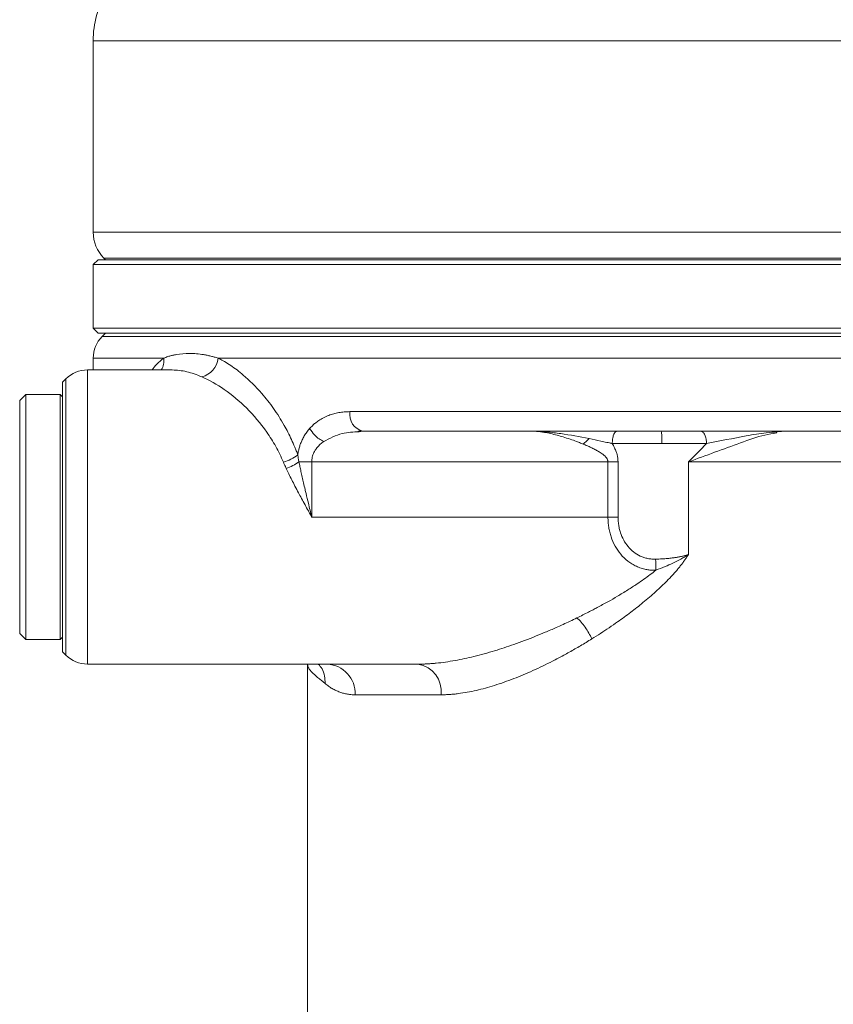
# Model space of a CAD drawing. Header units: millimetres. Extents: x 38 to 1003, y -143 to 975.
# Tile 10 of 28: x 218 to 284, y 639 to 720. Entities that reach past the tile are written whole.
import ezdxf

# ---------------------------------------------------------------- set-up
doc = ezdxf.new("R2010")
doc.units = ezdxf.units.MM

msp = doc.modelspace()

# ---------------------------------------------------------------- linework, layer by layer
at = {"color": 7, "linetype": 'Continuous', "lineweight": 15}
for p, q in [((223.966, 718.016), (223.966, 702.402)), ((224.366, 700.159), (223.966, 699.759)), ((223.966, 699.759), (223.966, 694.559)), ((348.511, 699.759), (223.966, 699.759)), ((224.366, 700.159), (348.114, 700.159)), ((224.845, 700.28), (224.966, 700.159)), ((224.845, 700.28), (348.087, 700.28)), ((223.966, 694.559), (224.366, 694.159)), ((223.966, 694.559), (348.966, 694.559)), ((348.566, 694.159), (224.366, 694.159)), ((224.966, 694.159), (224.698, 693.891)), ((223.966, 692.124), (223.966, 691.159)), ((230.417, 691.159), (223.502, 691.159)), ((221.734, 690.427), (221.466, 690.159)), ((221.466, 690.159), (221.466, 668.159)), ((218.466, 689.159), (217.966, 688.659)), ((217.966, 688.659), (217.966, 669.659)), ((221.266, 689.159), (218.466, 689.159)), ((218.466, 689.159), (218.466, 679.159)), ((221.466, 688.959), (221.266, 689.159)), ((221.266, 669.159), (221.266, 689.159)), ((348.966, 687.759), (244.923, 687.759)), ((245.987, 686.159), (245.67, 686.124)), ((279.7, 686.072), (279.84, 686.134)), ((279.838, 686.11), (280.47, 686.159)), ((241.802, 683.659), (240.764, 683.659)), ((241.802, 683.659), (265.988, 683.659)), ((241.802, 683.659), (241.802, 679.159)), ((265.988, 679.159), (265.988, 683.659)), ((266.812, 683.659), (266.812, 679.159)), ((272.56, 683.659), (322.872, 683.659)), ((272.56, 683.659), (272.56, 676.107)), ((218.466, 679.159), (218.466, 669.159)), ((241.802, 679.159), (265.988, 679.159)), ((265.988, 679.159), (266.812, 679.159)), ((217.966, 669.659), (218.466, 669.159)), ((221.266, 669.159), (221.466, 669.359)), ((218.466, 669.159), (221.266, 669.159)), ((221.466, 668.159), (221.734, 667.891)), ((223.502, 667.159), (239.865, 667.159)), ((239.866, 667.159), (250.476, 667.159)), ((241.466, 667.159), (241.466, 632.659)), ((252.371, 664.659), (245.35, 664.659))]:
    msp.add_line(p, q, dxfattribs=at)
at = {"color": 8, "linetype": 'Continuous', "lineweight": 15}
for p, q in [((346.839, 718.016), (223.966, 718.016)), ((223.966, 702.402), (348.966, 702.402)), ((224.698, 693.891), (348.234, 693.891)), ((223.966, 692.124), (229.732, 692.124)), ((234.175, 692.124), (348.966, 692.124)), ((223.502, 691.159), (223.502, 667.159)), ((221.734, 690.427), (221.734, 667.891))]:
    msp.add_line(p, q, dxfattribs=at)
at = {"color": 7, "linetype": 'Continuous', "lineweight": 15, "flags": 128}
msp.add_lwpolyline([(265.988, 683.659), (266.093, 683.659), (266.198, 683.659), (266.302, 683.659), (266.406, 683.659), (266.509, 683.659), (266.611, 683.659), (266.712, 683.659), (266.812, 683.659)], dxfattribs=at)
at = {"color": 7, "linetype": 'Continuous', "lineweight": 15}
for centre, radius, start, end in [((231.966, 718.016), 8, 150, 180), ((226.966, 702.402), 3, 180, 225), ((226.466, 692.124), 2.5, 135, 180), ((232.392, 692.338), 1.795, 284.31442, 353.1399), ((223.502, 688.659), 2.5, 90, 135), ((246.323, 687.536), 1.417, 170.93556, 256.28712), ((238.392, 687.253), 3.781, 286.96283, 307.00207), ((238.199, 687.408), 4.542, 289.63549, 304.38311), ((223.502, 669.659), 2.5, 225, 270), ((242.953, 664.762), 2.399, 357.53358, 87.30137), ((250.125, 664.925), 2.261, 353.23866, 81.06198)]:
    msp.add_arc(centre, radius, start, end, dxfattribs=at)
at = {"color": 8, "linetype": 'Continuous', "lineweight": 15}
msp.add_arc((228.301, 691.923), 1.445, 328.05477, 7.96515, dxfattribs=at)
at = {"color": 7, "linetype": 'Continuous', "lineweight": 15}
for points, knots in [([(229.732, 692.124), (229.788, 692.146), (229.897, 692.191), (230.061, 692.249), (230.253, 692.309), (230.479, 692.368), (231.005, 692.476), (231.828, 692.543), (232.683, 692.467), (233.27, 692.357), (233.562, 692.292), (233.863, 692.215), (234.068, 692.155), (234.175, 692.124)], [0, 0, 0, 0, 0.043589, 0.085181, 0.124783, 0.187029, 0.249929, 0.500677, 0.751141, 0.813358, 0.875868, 0.935053, 1, 1, 1, 1]), ([(234.175, 692.124), (234.271, 692.074), (234.441, 691.988), (234.781, 691.794), (235.366, 691.426), (236.393, 690.645), (237.579, 689.469), (238.695, 688.05), (239.506, 686.773), (240.065, 685.691), (240.378, 684.976), (240.548, 684.556), (240.627, 684.341), (240.667, 684.233)], [0, 0, 0, 0, 0.0405676, 0.0709953, 0.1419963, 0.284038, 0.4974077, 0.6426413, 0.7835599, 0.8915397, 0.9457101, 0.9728414, 1, 1, 1, 1]), ([(230.417, 691.159), (230.806, 691.159), (231.199, 691.111), (232, 690.922), (232.41, 690.781), (232.836, 690.598)], [0, 0, 0, 0, 0.5, 0.5, 1, 1, 1, 1]), ([(232.836, 690.598), (233.444, 690.339), (234.059, 689.994), (235.283, 689.145), (235.89, 688.641), (237.061, 687.478), (237.624, 686.818), (238.396, 685.712), (238.64, 685.323), (238.982, 684.712), (239.092, 684.503), (239.301, 684.077), (239.399, 683.858), (239.495, 683.636)], [0, 0, 0, 0, 0.25, 0.25, 0.5, 0.5, 0.75, 0.75, 0.875, 0.875, 0.9375, 0.9375, 1, 1, 1, 1]), ([(241.634, 686.379), (241.671, 686.42), (241.745, 686.502), (241.862, 686.617), (241.983, 686.728), (242.109, 686.834), (242.24, 686.934), (242.456, 687.086), (242.769, 687.271), (243.179, 687.454), (243.599, 687.593), (244.025, 687.689), (244.468, 687.748), (244.77, 687.755), (244.923, 687.759)], [0, 0, 0, 0, 0.04132, 0.083118, 0.125456, 0.168395, 0.211992, 0.256303, 0.379586, 0.507065, 0.626869, 0.748575, 0.872769, 1, 1, 1, 1]), ([(240.667, 684.233), (240.675, 684.287), (240.691, 684.394), (240.721, 684.551), (240.758, 684.707), (240.8, 684.861), (240.847, 685.013), (240.901, 685.163), (240.961, 685.311), (241.056, 685.523), (241.198, 685.79), (241.401, 686.101), (241.555, 686.285), (241.634, 686.379)], [0, 0, 0, 0, 0.0625143, 0.1250906, 0.1879046, 0.2511303, 0.3149382, 0.3794941, 0.4449582, 0.5114841, 0.6694779, 0.831768, 1, 1, 1, 1]), ([(242.782, 685.318), (242.656, 685.387), (242.399, 685.528), (241.971, 685.887), (241.761, 686.194), (241.634, 686.379)], [0, 0, 0, 0, 0.276697, 0.562541, 1, 1, 1, 1]), ([(245.569, 686.149), (245.611, 686.155), (245.691, 686.168), (245.765, 686.179), (245.801, 686.184)], [0, 0, 0, 0, 0.519709, 1, 1, 1, 1]), ([(347.366, 686.159), (347.365, 686.159), (347.363, 686.159), (347.347, 686.159), (347.321, 686.159), (347.285, 686.159), (347.238, 686.159), (347.181, 686.159), (347.114, 686.159), (347.036, 686.159), (346.948, 686.159), (346.85, 686.159), (346.578, 686.159), (346.01, 686.159), (344.921, 686.159), (343.532, 686.159), (341.848, 686.159), (339.879, 686.159), (336.888, 686.159), (332.486, 686.159), (326.258, 686.159), (319.211, 686.159), (311.488, 686.159), (303.252, 686.159), (294.669, 686.159), (285.919, 686.159), (278.632, 686.159), (272.904, 686.159), (268.675, 686.159), (264.538, 686.159), (260.514, 686.159), (256.624, 686.159), (253.719, 686.159), (251.707, 686.159), (250.52, 686.159), (249.353, 686.159), (248.209, 686.159), (247.084, 686.159), (246.353, 686.159), (245.987, 686.159)], [0, 0, 0, 0, 0.005691, 0.011378, 0.017062, 0.022743, 0.028423, 0.034102, 0.039782, 0.045463, 0.051147, 0.056834, 0.062526, 0.093791, 0.125061, 0.156306, 0.187554, 0.218823, 0.250095, 0.312552, 0.375041, 0.437524, 0.499986, 0.562485, 0.624936, 0.687434, 0.7499, 0.781158, 0.812419, 0.843683, 0.874951, 0.906197, 0.937446, 0.947881, 0.958304, 0.968721, 0.979139, 0.989563, 1, 1, 1, 1]), ([(259.882, 686.159), (259.972, 686.159), (260.064, 686.158), (260.248, 686.153), (260.34, 686.149), (260.618, 686.135), (260.805, 686.121), (261.371, 686.07), (261.753, 686.023), (262.904, 685.859), (263.679, 685.718), (264.442, 685.564)], [0, 0, 0, 0, 0.0625, 0.0625, 0.125, 0.125, 0.25, 0.25, 0.5, 0.5, 1, 1, 1, 1]), ([(263.958, 685.118), (263.888, 685.146), (263.712, 685.217), (263.358, 685.352), (262.882, 685.52), (262.351, 685.691), (261.816, 685.844), (261.312, 685.971), (260.858, 686.063), (260.481, 686.12), (260.168, 686.153), (259.976, 686.157), (259.882, 686.159)], [0, 0, 0, 0, 0.0496161, 0.1250851, 0.2510161, 0.3871597, 0.5037112, 0.6357862, 0.7548477, 0.8419501, 0.9236186, 1, 1, 1, 1]), ([(266.72, 686.159), (266.675, 686.159), (266.626, 686.138), (266.532, 686.04), (266.487, 685.964), (266.413, 685.769), (266.384, 685.651), (266.346, 685.405), (266.338, 685.278), (266.339, 685.16)], [0, 0, 0, 0, 0.25, 0.25, 0.5, 0.5, 0.75, 0.75, 1, 1, 1, 1]), ([(270.326, 686.159), (270.334, 686.159), (270.343, 686.138), (270.36, 686.04), (270.368, 685.964), (270.381, 685.769), (270.386, 685.65), (270.393, 685.404), (270.394, 685.277), (270.394, 685.159)], [0, 0, 0, 0, 0.25, 0.25, 0.5, 0.5, 0.75, 0.75, 1, 1, 1, 1]), ([(273.56, 686.159), (273.616, 686.159), (273.676, 686.138), (273.792, 686.04), (273.848, 685.964), (273.94, 685.769), (273.976, 685.65), (274.022, 685.404), (274.032, 685.277), (274.032, 685.159)], [0, 0, 0, 0, 0.25, 0.25, 0.5, 0.5, 0.75, 0.75, 1, 1, 1, 1]), ([(242.782, 685.318), (242.733, 685.282), (242.639, 685.213), (242.506, 685.1), (242.385, 684.983), (242.275, 684.863), (242.177, 684.74), (242.079, 684.598), (241.985, 684.433), (241.904, 684.243), (241.846, 684.05), (241.809, 683.855), (241.805, 683.724), (241.802, 683.659)], [0, 0, 0, 0, 0.095229, 0.186377, 0.273595, 0.357056, 0.436958, 0.513524, 0.618378, 0.718395, 0.814574, 0.908035, 1, 1, 1, 1]), ([(264.442, 685.564), (264.769, 685.498), (265.095, 685.428), (265.572, 685.324), (265.729, 685.289), (265.961, 685.239), (266.038, 685.222), (266.151, 685.198), (266.189, 685.191), (266.264, 685.174), (266.301, 685.162), (266.339, 685.16)], [0, 0, 0, 0, 0.5, 0.5, 0.75, 0.75, 0.875, 0.875, 0.9375, 0.9375, 1, 1, 1, 1]), ([(265.988, 683.659), (265.987, 683.679), (265.985, 683.719), (265.972, 683.779), (265.952, 683.839), (265.922, 683.9), (265.885, 683.961), (265.84, 684.023), (265.786, 684.085), (265.678, 684.193), (265.486, 684.346), (265.216, 684.518), (264.911, 684.685), (264.612, 684.833), (264.288, 684.98), (264.075, 685.069), (263.958, 685.118)], [0, 0, 0, 0, 0.02236, 0.045383, 0.069458, 0.094926, 0.122075, 0.151143, 0.182325, 0.215779, 0.326291, 0.463628, 0.584677, 0.727906, 0.851181, 1, 1, 1, 1]), ([(266.339, 685.16), (266.656, 685.16), (266.984, 685.159), (267.648, 685.159), (267.986, 685.159), (269.011, 685.159), (269.704, 685.159), (270.394, 685.159)], [0, 0, 0, 0, 0.25, 0.25, 0.5, 0.5, 1, 1, 1, 1]), ([(266.339, 685.16), (266.371, 685.103), (266.436, 684.993), (266.521, 684.824), (266.597, 684.658), (266.676, 684.457), (266.748, 684.217), (266.802, 683.937), (266.809, 683.751), (266.812, 683.659)], [0, 0, 0, 0, 0.124572, 0.2440392, 0.3586968, 0.4688785, 0.6524958, 0.828658, 1, 1, 1, 1]), ([(270.394, 685.159), (271.03, 685.159), (271.658, 685.159), (272.878, 685.159), (273.472, 685.159), (274.032, 685.159)], [0, 0, 0, 0, 0.5, 0.5, 1, 1, 1, 1]), ([(240.764, 683.659), (240.745, 683.757), (240.727, 683.855), (240.695, 684.046), (240.681, 684.139), (240.667, 684.233)], [0, 0, 0, 0, 0.5, 0.5, 1, 1, 1, 1]), ([(239.725, 683.13), (239.678, 683.229), (239.599, 683.398), (239.525, 683.567), (239.495, 683.636)], [0, 0, 0, 0, 0.59026, 1, 1, 1, 1]), ([(241.802, 679.159), (241.791, 679.18), (241.769, 679.222), (241.722, 679.304), (241.643, 679.45), (241.483, 679.74), (241.251, 680.165), (240.981, 680.662), (240.707, 681.173), (240.442, 681.679), (240.182, 682.188), (239.943, 682.669), (239.796, 682.979), (239.725, 683.13)], [0, 0, 0, 0, 0.015524, 0.031219, 0.062437, 0.124873, 0.249749, 0.381976, 0.499579, 0.635098, 0.763653, 0.885275, 1, 1, 1, 1]), ([(240.764, 683.659), (240.789, 683.535), (240.843, 683.274), (240.932, 682.863), (241.031, 682.414), (241.142, 681.927), (241.247, 681.478), (241.376, 680.927), (241.511, 680.363), (241.666, 679.723), (241.757, 679.347), (241.802, 679.159)], [0, 0, 0, 0, 0.08323, 0.174809, 0.274731, 0.382988, 0.499564, 0.573994, 0.749734, 0.875193, 1, 1, 1, 1]), ([(269.906, 674.822), (269.851, 674.821), (269.74, 674.819), (269.575, 674.825), (269.41, 674.838), (269.247, 674.859), (269.004, 674.902), (268.684, 674.985), (268.302, 675.135), (267.94, 675.327), (267.493, 675.635), (267.007, 676.106), (266.548, 676.78), (266.279, 677.407), (266.127, 677.934), (266.047, 678.335), (265.997, 678.744), (265.991, 679.02), (265.988, 679.159)], [0, 0, 0, 0, 0.025187, 0.050241, 0.075223, 0.100197, 0.125226, 0.187595, 0.250503, 0.312755, 0.375838, 0.500966, 0.624049, 0.750764, 0.81272, 0.874644, 0.936939, 1, 1, 1, 1]), ([(266.812, 679.159), (266.813, 679.096), (266.814, 678.971), (266.827, 678.784), (266.847, 678.599), (266.876, 678.416), (266.913, 678.236), (266.958, 678.057), (267.057, 677.731), (267.249, 677.277), (267.61, 676.742), (268.066, 676.293), (268.525, 676.012), (268.922, 675.855), (269.235, 675.772), (269.555, 675.725), (269.771, 675.725), (269.879, 675.725)], [0, 0, 0, 0, 0.03645, 0.072576, 0.108458, 0.144177, 0.179814, 0.215453, 0.251177, 0.377804, 0.501148, 0.627062, 0.750296, 0.812841, 0.875098, 0.937537, 1, 1, 1, 1]), ([(272.56, 676.107), (272.511, 676.03), (272.41, 675.872), (272.248, 675.639), (272.076, 675.404), (271.893, 675.168), (271.7, 674.93), (271.496, 674.69), (271.282, 674.449), (271.057, 674.206), (270.603, 673.735), (269.874, 673.04), (268.873, 672.186), (267.829, 671.367), (266.904, 670.695), (266.082, 670.129), (265.379, 669.664), (264.906, 669.367), (264.668, 669.217)], [0, 0, 0, 0, 0.025225, 0.051159, 0.077826, 0.105244, 0.133433, 0.162409, 0.192189, 0.222787, 0.254216, 0.374231, 0.504311, 0.625689, 0.752595, 0.834065, 0.916519, 1, 1, 1, 1]), ([(269.879, 675.725), (269.967, 675.729), (270.138, 675.735), (270.386, 675.749), (270.621, 675.763), (270.84, 675.781), (271.046, 675.8), (271.27, 675.825), (271.513, 675.858), (271.787, 675.905), (272.056, 675.962), (272.318, 676.028), (272.482, 676.081), (272.56, 676.107)], [0, 0, 0, 0, 0.09528, 0.185535, 0.270778, 0.351023, 0.426287, 0.496589, 0.598995, 0.69657, 0.805017, 0.906091, 1, 1, 1, 1]), ([(272.56, 676.107), (272.503, 676.07), (272.403, 676.004), (272.197, 675.88), (271.836, 675.673), (271.301, 675.404), (270.622, 675.101), (270.155, 674.919), (269.906, 674.822)], [0, 0, 0, 0, 0.0707674, 0.1229816, 0.2468644, 0.4966309, 0.7324882, 1, 1, 1, 1]), ([(263.457, 670.931), (263.621, 671.012), (263.931, 671.164), (264.37, 671.386), (264.759, 671.588), (265.294, 671.87), (265.955, 672.232), (266.787, 672.711), (267.58, 673.192), (268.302, 673.659), (268.912, 674.077), (269.427, 674.449), (269.751, 674.701), (269.906, 674.822)], [0, 0, 0, 0, 0.0743, 0.140947, 0.19994, 0.25128, 0.384737, 0.502001, 0.633611, 0.75179, 0.840554, 0.923279, 1, 1, 1, 1]), ([(250.476, 667.159), (250.576, 667.16), (250.774, 667.161), (251.073, 667.171), (251.37, 667.187), (251.667, 667.209), (252.114, 667.25), (252.726, 667.324), (253.748, 667.49), (255.081, 667.778), (256.682, 668.221), (258.36, 668.774), (259.742, 669.294), (260.898, 669.768), (261.65, 670.093), (262.515, 670.481), (263.08, 670.751), (263.457, 670.931)], [0, 0, 0, 0, 0.0253495, 0.0504377, 0.0752663, 0.099837, 0.1241515, 0.1854612, 0.2487264, 0.3691979, 0.4987165, 0.6171183, 0.7493283, 0.8082197, 0.8746975, 0.9164781, 1, 1, 1, 1]), ([(263.457, 670.931), (263.68, 670.73), (263.914, 670.465), (264.338, 669.865), (264.526, 669.533), (264.668, 669.217)], [0, 0, 0, 0, 0.5, 0.5, 1, 1, 1, 1]), ([(264.668, 669.217), (264.515, 669.123), (264.208, 668.934), (263.748, 668.66), (263.288, 668.393), (262.83, 668.134), (262.372, 667.883), (261.916, 667.64), (261.072, 667.203), (259.86, 666.62), (258.278, 665.953), (256.739, 665.408), (255.227, 664.992), (254.136, 664.792), (253.421, 664.711), (253.072, 664.682), (252.722, 664.664), (252.491, 664.661), (252.371, 664.659)], [0, 0, 0, 0, 0.035783, 0.071502, 0.107165, 0.142778, 0.178348, 0.213881, 0.249386, 0.375706, 0.498759, 0.626037, 0.748721, 0.874126, 0.905724, 0.937002, 0.966977, 1, 1, 1, 1]), ([(242.9, 665.578), (242.861, 665.611), (242.785, 665.675), (242.677, 665.764), (242.557, 665.862), (242.425, 665.967), (242.245, 666.113), (242.036, 666.287), (241.76, 666.541), (241.598, 666.745), (241.517, 666.911), (241.483, 667.007), (241.468, 667.091), (241.466, 667.145), (241.466, 667.159)], [0, 0, 0, 0, 0.041328, 0.082071, 0.122236, 0.181934, 0.245961, 0.362851, 0.495892, 0.747554, 0.806644, 0.873736, 0.96645, 1, 1, 1, 1]), ([(244.891, 664.688), (244.837, 664.695), (244.728, 664.711), (244.567, 664.742), (244.407, 664.781), (244.248, 664.826), (244.091, 664.879), (243.935, 664.94), (243.728, 665.03), (243.473, 665.165), (243.176, 665.354), (242.993, 665.502), (242.9, 665.578)], [0, 0, 0, 0, 0.067379, 0.136143, 0.206309, 0.277892, 0.350904, 0.425361, 0.501273, 0.657933, 0.82415, 1, 1, 1, 1]), ([(245.35, 664.659), (245.27, 664.661), (245.114, 664.664), (244.965, 664.68), (244.891, 664.688)], [0, 0, 0, 0, 0.511229, 1, 1, 1, 1])]:
    msp.add_open_spline(points, degree=3, knots=knots, dxfattribs=at)
at = {"color": 8, "linetype": 'Continuous', "lineweight": 15}
for points, knots in [([(228.769, 691.159), (228.893, 691.321), (229.19, 691.708), (229.532, 691.971), (229.732, 692.124)], [0, 0, 0, 0, 0.417037, 1, 1, 1, 1]), ([(245.67, 686.124), (245.205, 686.103), (244.184, 686.057), (243.276, 685.578), (242.782, 685.318)], [0, 0, 0, 0, 0.4559184, 1, 1, 1, 1]), ([(274.032, 685.159), (275.115, 685.372), (276.746, 685.692), (278.71, 686.04), (279.53, 686.091), (279.838, 686.11)], [0, 0, 0, 0, 0.551646, 0.831444, 1, 1, 1, 1]), ([(279.76, 686.029), (279.44, 685.978), (278.541, 685.838), (276.11, 684.964), (273.985, 684.183), (272.56, 683.659)], [0, 0, 0, 0, 0.154011, 0.432531, 1, 1, 1, 1]), ([(242.9, 665.578), (242.893, 665.783), (242.881, 666.199), (242.706, 666.766), (242.455, 667.039), (242.345, 667.159)], [0, 0, 0, 0, 0.352365, 0.71399, 1, 1, 1, 1])]:
    msp.add_open_spline(points, degree=3, knots=knots, dxfattribs=at)
at = {"color": 7, "linetype": 'Continuous', "lineweight": 15}
for points in [[(263.958, 685.118), (264.118, 685.247), (264.282, 685.398), (264.442, 685.565)], [(274.032, 685.159), (273.555, 684.666), (273.065, 684.163), (272.56, 683.659)], [(269.879, 675.725), (269.888, 675.419), (269.897, 675.108), (269.906, 674.822)]]:
    msp.add_open_spline(points, degree=3, dxfattribs=at)

doc.saveas('drawing.dxf')
